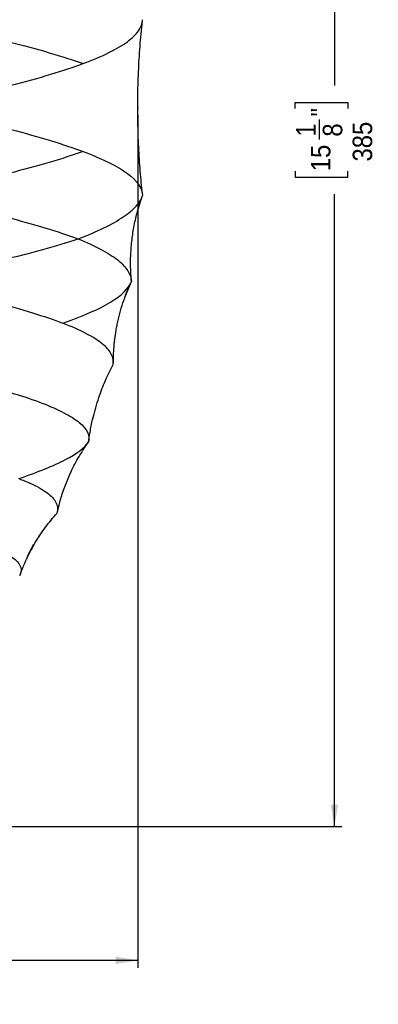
# Model space of a CAD drawing. Extents: x 0 to 594, y 0 to 841.
# Tile 8 of 17: x 267 to 316, y 255 to 389. Entities that reach past the tile are written whole.
import ezdxf

# ---------------------------------------------------------------- set-up
doc = ezdxf.new("R2010")
doc.units = 0
doc.header["$PDSIZE"] = -1
doc.linetypes.add('SLD-SOLIDO', pattern=[0])
doc.layers.get('0').update_dxf_attribs({"linetype": 'CONTINUOUS'})
doc.layers.add('FORMAT', color=7, linetype='SLD-SOLIDO')
doc.styles.add('SLDTEXTSTYLE3', font='GOTHIC.TTF', dxfattribs={"width": 0.913})
doc.dimstyles.new('SLDDIMSTYLE0', dxfattribs={"dimtxt": 2.645833, "dimasz": 3, "dimexe": 0, "dimexo": 0.0625, "dimgap": 0.661458, "dimtad": 0, "dimdec": 0, "dimlfac": 2, "dimrnd": 1e-09, "dimzin": 12, "dimtxsty": 'SLDTEXTSTYLE3', "dimsah": 1, "dimcen": 0.09, "dimazin": 3, "dimtfac": 1, "dimtdec": 0, "dimtofl": 0, "dimtmove": 0, "dimatfit": 3, "dimtolj": 1, "dimtzin": 12})

# ---------------------------------------------------------------- blocks, each defined once
blk = doc.blocks.new('_D')
at = {"layer": 'FORMAT', "color": 7}
for p, q in [((70.5, 375.87), (70.5, 260.16)), ((283.18, 375.87), (283.18, 260.16)), ((174.69, 266.49), (173.88, 266.49)), ((173.88, 266.49), (173.88, 259.35)), ((183.2, 266.49), (184.01, 266.49)), ((184.01, 266.49), (184.01, 259.35)), ((178.98, 263.19), (181.72, 263.19)), ((70.5, 261.16), (171.56, 261.16)), ((283.18, 261.16), (186.32, 261.16)), ((173.88, 259.35), (174.69, 259.35)), ((184.01, 259.35), (183.2, 259.35))]:
    blk.add_line(p, q, dxfattribs=at)
for points in [[(70.5, 261.16), (73.5, 260.66), (73.5, 261.66)], [(283.18, 261.16), (280.18, 261.66), (280.18, 260.66)]]:
    blk.add_solid(points, dxfattribs=at)
at = {"layer": 'FORMAT', "color": 7, "attachment_point": 1, "style": 'SLDTEXTSTYLE3'}
for s, insert, char_height in [('3', (179.37, 266.34), 2.65), ('16', (174.69, 264.34), 2.646), ('"', (182.11, 264.34), 2.65), ('4', (179.37, 262.73), 2.65), ('425', (176.01, 258.67), 2.646)]:
    blk.add_mtext(s, dxfattribs=dict(at, insert=insert, char_height=char_height))
blk = doc.blocks.new('_D_1')
at = {"layer": 'FORMAT', "color": 7}
for p, q in [((213.39, 471.79), (310.86, 471.79)), ((309.86, 471.79), (309.86, 379.9)), ((304.52, 376.78), (304.52, 377.59)), ((304.52, 377.59), (311.66, 377.59)), ((311.66, 377.59), (311.66, 376.78)), ((307.82, 372.57), (307.82, 375.3)), ((304.52, 368.27), (304.52, 367.46)), ((311.66, 367.46), (311.66, 368.27)), ((304.52, 367.46), (311.66, 367.46)), ((309.86, 279.31), (309.86, 365.15)), ((177.84, 279.31), (310.86, 279.31))]:
    blk.add_line(p, q, dxfattribs=at)
for points in [[(309.86, 471.79), (309.36, 468.79), (310.36, 468.79)], [(309.86, 279.31), (310.36, 282.31), (309.36, 282.31)]]:
    blk.add_solid(points, dxfattribs=at)
at = {"layer": 'FORMAT', "color": 7, "attachment_point": 1, "rotation": 90, "style": 'SLDTEXTSTYLE3'}
for s, insert, char_height in [('"', (306.67, 375.69), 2.65), ('1', (304.67, 372.96), 2.65), ('8', (308.28, 372.96), 2.65), ('385', (312.34, 369.59), 2.646), ('15', (306.67, 368.27), 2.646)]:
    blk.add_mtext(s, dxfattribs=dict(at, insert=insert, char_height=char_height))

msp = doc.modelspace()

# ---------------------------------------------------------------- linework, layer by layer
at = {"color": 7, "linetype": 'SLD-SOLIDO'}
for p, q in [((283.24, 363.16), (283.83, 364.98)), ((281.44, 351.14), (282.32, 353.28)), ((279.86, 342.04), (279.9, 343.19)), ((279.86, 342.04), (279.86, 342.38)), ((276.49, 331.5), (276.6, 332.12)), ((272.26, 321.95), (272.5, 322.94)), ((267.17, 313.39), (267.33, 313.77))]:
    msp.add_line(p, q, dxfattribs=at)
for points, knots in [([(252.49, 388.83), (257.36, 387.83), (261.8, 386.84), (267.66, 385.35), (269.49, 384.85), (272.85, 383.86), (274.39, 383.37), (275.77, 382.87)], [0, 0, 0, 0, 0.5, 0.5, 0.75, 0.75, 1, 1, 1, 1]), ([(275.77, 382.87), (277.09, 383.37), (278.25, 383.86), (280.25, 384.86), (281.09, 385.35), (282.45, 386.35), (282.96, 386.84), (283.65, 387.84), (283.82, 388.34), (283.83, 388.83)], [0, 0, 0, 0, 0.25, 0.25, 0.5, 0.5, 0.75, 0.75, 1, 1, 1, 1]), ([(283.82, 365.19), (283.71, 366.22), (283.5, 368.32), (283.3, 371.56), (283.18, 374.91), (283.17, 378.33), (283.27, 381.76), (283.47, 385.2), (283.7, 387.48), (283.82, 388.62)], [0, 0, 0, 0, 0.131942, 0.272022, 0.414693, 0.559853, 0.706485, 0.853518, 1, 1, 1, 1]), ([(275.77, 382.87), (273.13, 381.88), (269.85, 380.88), (262.16, 378.89), (257.75, 377.9), (252.86, 376.91)], [0, 0, 0, 0, 0.5, 0.5, 1, 1, 1, 1]), ([(252.86, 376.91), (257.75, 375.91), (262.16, 374.92), (269.85, 372.93), (273.13, 371.93), (275.77, 370.94)], [0, 0, 0, 0, 0.5, 0.5, 1, 1, 1, 1]), ([(275.77, 370.94), (274.39, 370.45), (272.85, 369.95), (269.49, 368.96), (267.67, 368.47), (263.76, 367.47), (261.67, 366.98), (257.26, 365.98), (254.93, 365.48), (252.49, 364.98)], [0, 0, 0, 0, 0.25, 0.25, 0.5, 0.5, 0.75, 0.75, 1, 1, 1, 1]), ([(275.77, 370.94), (278.41, 369.95), (280.42, 368.96), (283.12, 366.97), (283.82, 365.97), (283.83, 364.98)], [0, 0, 0, 0, 0.5, 0.5, 1, 1, 1, 1]), ([(252.49, 364.98), (254.86, 364.5), (257.11, 364.01), (261.39, 363.04), (263.41, 362.55), (267.19, 361.57), (268.96, 361.08), (272.23, 360.08), (273.74, 359.59), (275.1, 359.09)], [0, 0, 0, 0, 0.25, 0.25, 0.5, 0.5, 0.75, 0.75, 1, 1, 1, 1]), ([(275.1, 359.09), (276.41, 359.59), (277.57, 360.08), (279.61, 361.08), (280.48, 361.57), (281.94, 362.55), (282.53, 363.04), (283.4, 364.01), (283.69, 364.5), (283.83, 364.98)], [0, 0, 0, 0, 0.25, 0.25, 0.5, 0.5, 0.75, 0.75, 1, 1, 1, 1]), ([(283.2, 363.02), (283.3, 363.34), (283.48, 363.98), (283.68, 364.53), (283.77, 364.81)], [0, 0, 0, 0, 0.505968, 1, 1, 1, 1]), ([(282.32, 353.28), (282.28, 353.94), (282.18, 355.26), (282.23, 357.24), (282.41, 359.21), (282.72, 361.16), (283.05, 362.44), (283.22, 363.07)], [0, 0, 0, 0, 0.200416, 0.400948, 0.601454, 0.801994, 1, 1, 1, 1]), ([(251.43, 353.28), (253.86, 353.78), (256.2, 354.27), (260.63, 355.25), (262.74, 355.74), (266.7, 356.7), (268.57, 357.18), (272.03, 358.14), (273.63, 358.61), (275.1, 359.09)], [0, 0, 0, 0, 0.25, 0.25, 0.5, 0.5, 0.75, 0.75, 1, 1, 1, 1]), ([(275.1, 359.09), (276.28, 358.61), (277.32, 358.14), (279.11, 357.18), (279.86, 356.7), (281.06, 355.74), (281.52, 355.25), (282.14, 354.27), (282.31, 353.78), (282.32, 353.28)], [0, 0, 0, 0, 0.25, 0.25, 0.5, 0.5, 0.75, 0.75, 1, 1, 1, 1]), ([(282.31, 353.43), (282.29, 353.72), (282.24, 354.31), (282.22, 354.95), (282.22, 355.27)], [0, 0, 0, 0, 0.494105, 1, 1, 1, 1]), ([(251.43, 353.28), (253.76, 352.81), (255.97, 352.34), (260.13, 351.41), (262.08, 350.94), (265.7, 350), (267.37, 349.53), (270.41, 348.59), (271.78, 348.12), (273, 347.65)], [0, 0, 0, 0, 0.25, 0.25, 0.5, 0.5, 0.75, 0.75, 1, 1, 1, 1]), ([(273, 347.65), (274.38, 348.13), (275.62, 348.6), (277.77, 349.55), (278.7, 350.02), (281.02, 351.43), (281.96, 352.36), (282.32, 353.28)], [0, 0, 0, 0, 0.25, 0.25, 0.5, 0.5, 1, 1, 1, 1]), ([(279.89, 342.39), (279.89, 342.77), (279.89, 343.55), (279.98, 344.79), (280.12, 345.89), (280.27, 346.82), (280.45, 347.77), (280.74, 348.98), (281.16, 350.4), (281.66, 351.78), (282.05, 352.67), (282.25, 353.11)], [0, 0, 0, 0, 0.120969, 0.243115, 0.364923, 0.425989, 0.48757, 0.612953, 0.741304, 0.871056, 1, 1, 1, 1]), ([(279.86, 342.04), (279.94, 342.51), (279.85, 342.98), (279.34, 343.92), (278.93, 344.39), (277.78, 345.32), (277.04, 345.79), (275.25, 346.72), (274.2, 347.19), (273, 347.65)], [0, 0, 0, 0, 0.25, 0.25, 0.5, 0.5, 0.75, 0.75, 1, 1, 1, 1]), ([(249.69, 342.04), (254.15, 341.17), (258.13, 340.3), (263.28, 338.99), (264.86, 338.56), (267.74, 337.68), (269.03, 337.24), (271.33, 336.36), (272.33, 335.92), (274.02, 335.04), (274.71, 334.6), (276.32, 333.27), (276.74, 332.39), (276.49, 331.5)], [0, 0, 0, 0, 0.25, 0.25, 0.375, 0.375, 0.5, 0.5, 0.625, 0.625, 0.75, 0.75, 1, 1, 1, 1]), ([(277.11, 334.77), (277.36, 335.71), (277.82, 337.43), (278.75, 339.86), (279.49, 341.31), (279.86, 342.04)], [0, 0, 0, 0, 0.371495, 0.685797, 1, 1, 1, 1]), ([(276.54, 331.76), (276.63, 332.35), (276.81, 333.53), (277.08, 334.65), (277.21, 335.21)], [0, 0, 0, 0, 0.500817, 1, 1, 1, 1]), ([(267.04, 326.55), (269.67, 327.44), (271.79, 328.3), (274.95, 329.94), (275.99, 330.73), (276.49, 331.5)], [0, 0, 0, 0, 0.5, 0.5, 1, 1, 1, 1]), ([(272.52, 322.94), (272.59, 323.22), (272.81, 324.14), (273.35, 325.67), (274.16, 327.59), (274.94, 329.15), (275.54, 330.04), (275.7, 330.29)], [0, 0, 0, 0, 0.108535, 0.354242, 0.599935, 0.889587, 1, 1, 1, 1]), ([(275.68, 330.3), (275.81, 330.5), (276.06, 330.89), (276.29, 331.21), (276.4, 331.37)], [0, 0, 0, 0, 0.504814, 1, 1, 1, 1]), ([(267.04, 326.55), (267.56, 326.35), (268.62, 325.94), (269.87, 325.3), (270.89, 324.65), (271.64, 323.99), (272.12, 323.3), (272.35, 322.62), (272.28, 322.16), (272.25, 321.95)], [0, 0, 0, 0, 0.144992, 0.290033, 0.435049, 0.580028, 0.725002, 0.869971, 1, 1, 1, 1]), ([(244.3, 321.87), (248.27, 321.18), (251.8, 320.49), (256.33, 319.44), (257.72, 319.09), (260.22, 318.39), (262.47, 317.69), (264.16, 316.98), (265.56, 316.27), (266.12, 315.91), (267.35, 314.84), (267.58, 314.12), (267.17, 313.39)], [0, 0, 0, 0, 0.25, 0.25, 0.375, 0.375, 0.5, 0.625, 0.625, 0.75, 0.75, 1, 1, 1, 1]), ([(268.14, 315.72), (268.51, 316.45), (269.25, 317.91), (270.62, 319.99), (271.7, 321.24), (272.24, 321.87)], [0, 0, 0, 0, 0.329883, 0.66496, 1, 1, 1, 1]), ([(267.3, 313.71), (267.41, 313.99), (267.62, 314.52), (267.9, 315.16), (268.1, 315.62), (268.22, 315.91), (268.35, 316.2), (268.46, 316.46), (268.57, 316.7), (268.63, 316.82), (268.68, 316.91), (268.71, 316.97), (268.74, 317.03), (268.8, 317.14), (268.91, 317.31), (269.08, 317.58), (269.27, 317.89), (269.5, 318.24), (269.75, 318.63), (269.93, 318.9), (270.02, 319.04)], [0, 0, 0, 0, 0.082831, 0.159954, 0.212553, 0.2688, 0.321182, 0.378395, 0.398509, 0.414042, 0.420604, 0.426734, 0.43279, 0.439135, 0.470746, 0.539938, 0.630265, 0.739322, 0.863873, 1, 1, 1, 1])]:
    msp.add_open_spline(points, degree=3, knots=knots, dxfattribs=at)
at = {"layer": 'FORMAT', "color": 7}
msp.add_point((283.18, 376.87), dxfattribs=at)

# ---------------------------------------------------------------- dimensions: what is measured, and where the dimension line sits
dim = msp.add_linear_dim(base=(309.86, 279.31), p1=(212.39, 471.79), p2=(176.84, 279.31), angle=90, dimstyle='SLDDIMSTYLE0', dxfattribs=at)
dim.commit()
dim.dimension.update_dxf_attribs({"geometry": '_D_1', "text_midpoint": (309.86, 372.52), "dimtype": 160})
dim = msp.add_linear_dim(base=(70.5, 261.16), p1=(283.18, 376.87), p2=(70.5, 376.87), dimstyle='SLDDIMSTYLE0', dxfattribs=at)
dim.commit()
dim.dimension.update_dxf_attribs({"geometry": '_D', "text_midpoint": (178.94, 261.16), "dimtype": 160})

doc.saveas('drawing.dxf')
